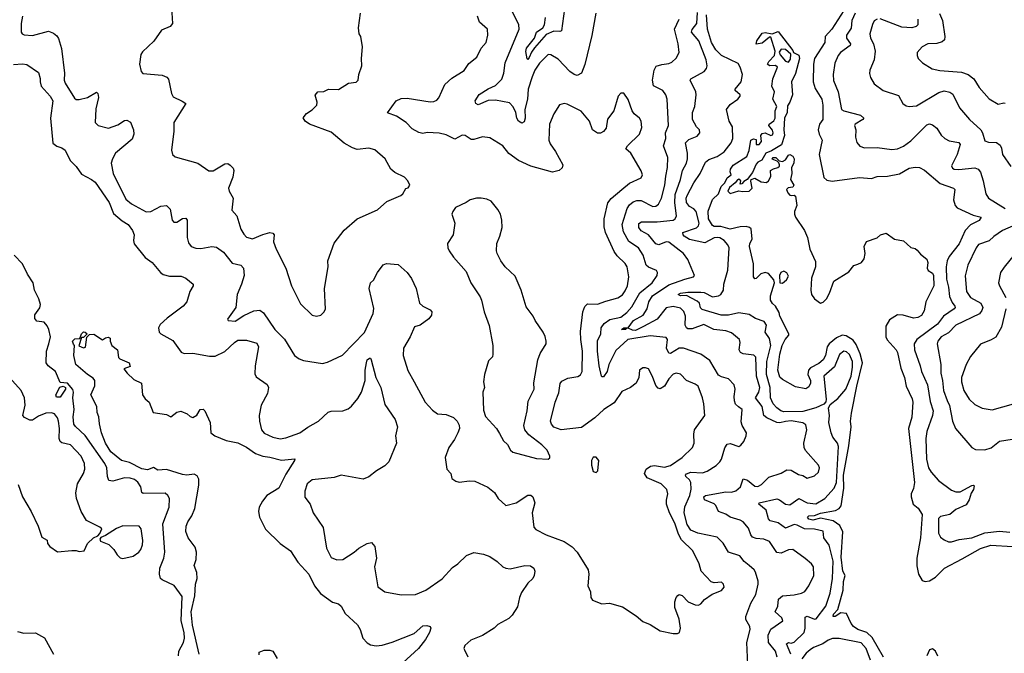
# Model space of a CAD drawing. Extents: x 2086813 to 2278017, y 548126 to 753336.
# Tile 244 of 256: x 2160326 to 2167088, y 661051 to 665401. Entities that reach past the tile are written whole.
import ezdxf

# ---------------------------------------------------------------- set-up
doc = ezdxf.new("R2010")
doc.units = 0

msp = doc.modelspace()

# ---------------------------------------------------------------- linework, layer by layer
at = {"layer": '0CON10XD'}
for points in [[(2161368.8, 665485), (2161376.2, 665375), (2161358.8, 665355), (2161300.2, 665329.8), (2161246.8, 665253.2), (2161169.7, 665180.3), (2161157.7, 665162.3), (2161149.2, 665095), (2161160.8, 665045), (2161172.6, 665032.6), (2161305, 665020.8), (2161337.3, 665007.3), (2161347.7, 664992.3), (2161368.1, 664895), (2161380.5, 664870.5), (2161442.7, 664842.7), (2161466.2, 664825), (2161385.8, 664694.2), (2161385.8, 664635), (2161370, 664505), (2161376, 664475), (2161395, 664459.2), (2161550, 664415), (2161625, 664362.5), (2161655.4, 664364.6), (2161735, 664411.2), (2161755, 664413.3), (2161771.7, 664401.7), (2161792, 664382), (2161798, 664365), (2161789.8, 664320.2), (2161760.4, 664245), (2161764.2, 664224.2), (2161791.8, 664175), (2161782.9, 664092.9), (2161818.6, 664055), (2161845, 663963.8), (2161865, 663928), (2161885, 663908), (2161925, 663897.8), (2161995, 663926), (2162045, 663939.6), (2162064.5, 663934.5), (2162074.2, 663925), (2162070, 663875), (2162086.9, 663825), (2162154.2, 663695), (2162192.9, 663575), (2162255, 663450), (2162335, 663373.8), (2162365, 663366.7)], [(2164068, 665475), (2164048.1, 665325), (2164035, 665319.1), (2163995, 665321.3), (2163941.7, 665298.3), (2163861.8, 665208.2), (2163840.9, 665179.1), (2163825, 665140.5), (2163815, 665128.8), (2163811.4, 665131.4), (2163802.8, 665182.8), (2163805.8, 665205), (2163861.8, 665275), (2163875.2, 665314.8), (2163920, 665345), (2163931.2, 665365), (2163938.2, 665415)], [(2160345, 665425.7), (2160335.4, 665375), (2160335.8, 665315), (2160343.2, 665303.2), (2160357.6, 665297.6), (2160415, 665291.5), (2160525, 665321.9), (2160558.3, 665308.3), (2160580.7, 665290.7), (2160592.7, 665272.7), (2160613.9, 665203.9), (2160633.8, 665035), (2160632.7, 664985), (2160639.2, 664965), (2160702.8, 664862.8), (2160715, 664852.5), (2160735, 664852.2), (2160792, 664868), (2160855, 664903.3), (2160864, 664894), (2160866.5, 664866.5), (2160849.4, 664789.4), (2160844, 664695), (2160865.5, 664675.5), (2160935.6, 664655.6), (2161000.3, 664679.7), (2161045, 664708), (2161061.7, 664711.7), (2161087.3, 664697.3), (2161108, 664645), (2161110.8, 664615), (2161099.1, 664580.9), (2160985, 664485.7), (2160963.3, 664445), (2160955.6, 664415), (2160968.9, 664345), (2161055, 664168.6), (2161095, 664136.7), (2161195, 664081.9), (2161226.7, 664085), (2161295, 664121.1), (2161335, 664124.4), (2161360.2, 664100.2), (2161374.4, 664024.4), (2161385, 664010), (2161405, 664011.2), (2161445, 664036), (2161468.3, 664038.3), (2161476, 664025), (2161476, 663906), (2161485, 663870), (2161505, 663843.3), (2161535, 663832), (2161569.5, 663830.5), (2161645, 663844.3), (2161678.9, 663838.9), (2161725, 663805.6), (2161785, 663729.4), (2161845.6, 663715.6), (2161862.9, 663695), (2161866.9, 663645), (2161850, 663585), (2161819.1, 663515), (2161810, 663425), (2161754, 663345), (2161757.5, 663335), (2161805, 663331.9), (2161865, 663370), (2161935, 663402.2), (2161975, 663407.5), (2161999.8, 663389.8), (2162078.2, 663275), (2162145, 663208.6), (2162214.4, 663095), (2162245, 663073.1), (2162275, 663060.6), (2162405, 663041.1), (2162439.4, 663050.6), (2162542.7, 663097.3), (2162695.2, 663254.7), (2162752.7, 663385), (2162757.6, 663417.6), (2162726.2, 663555), (2162736.4, 663593.6), (2162756.1, 663613.9), (2162782.5, 663665), (2162821.7, 663718.3), (2162845, 663727.5), (2162925, 663720), (2162986.6, 663666.6), (2163016, 663625), (2163050, 663555), (2163071.2, 663455), (2163095, 663435.5), (2163145, 663410), (2163157.5, 663395), (2163155, 663372.5), (2163135, 663346.7), (2163077.1, 663302.9), (2163037, 663293), (2163008.1, 663225), (2162961.8, 663145), (2162958.9, 663095), (2162992.9, 662992.9), (2163035.4, 662915.4), (2163110.6, 662775), (2163160.2, 662720.2), (2163195.5, 662695.5), (2163255, 662690), (2163305, 662670), (2163330, 662645), (2163345, 662617.5), (2163346, 662595), (2163335.8, 662565), (2163311.7, 662518.3), (2163272.7, 662465), (2163247.1, 662395), (2163258.8, 662315), (2163286.7, 662285), (2163295, 662252.5), (2163322.3, 662232.3), (2163345, 662226.2), (2163415, 662236.2), (2163452.7, 662232.7), (2163541.3, 662191.3), (2163586, 662155), (2163611.4, 662115), (2163665, 662066), (2163735, 662084.4), (2163815, 662136), (2163836.9, 662136.9), (2163849.2, 662125), (2163862.9, 662085), (2163845.6, 662015), (2163857, 661917), (2163870.3, 661900.3), (2163941.2, 661865), (2164065, 661820), (2164121.3, 661781.3), (2164155.5, 661745.5), (2164229.2, 661625), (2164235.8, 661595), (2164228.8, 661515), (2164246.7, 661473.3), (2164247.5, 661435), (2164260, 661415), (2164325, 661391.2), (2164375.9, 661395.9), (2164465, 661370), (2164558.8, 661308.8), (2164605, 661270), (2164655, 661250), (2164725, 661206.2), (2164815, 661186.7), (2164843, 661187), (2164856.7, 661195), (2164863.8, 661225), (2164854.2, 661285), (2164826.4, 661366.4), (2164826.2, 661405), (2164833.8, 661435), (2164845, 661448.8), (2164855, 661454), (2164875, 661448.6), (2164918, 661405), (2164965, 661383.3), (2164987.9, 661382.1), (2165005, 661392), (2165029.7, 661420.3), (2165082.7, 661457.3), (2165145, 661483.3), (2165163.3, 661505), (2165158.8, 661525), (2165145, 661538.8), (2165095, 661536), (2165075, 661541.2), (2165006.9, 661615), (2164992.9, 661665), (2164950, 661755), (2164871.2, 661831.2), (2164849.6, 661869.6), (2164825, 661944.3), (2164789.1, 662015), (2164767.9, 662075), (2164767.7, 662102.3), (2164778.1, 662145), (2164771.4, 662175), (2164732.5, 662215), (2164634.4, 662255), (2164616.7, 662285), (2164628.6, 662315), (2164658.8, 662335), (2164685, 662340), (2164755, 662330), (2164795, 662340.3), (2164875, 662394.4), (2164945.6, 662465), (2164958.9, 662495), (2164955.6, 662555), (2164961.4, 662585), (2165031.1, 662685), (2165023.8, 662763.8), (2165016.5, 662805), (2164985.5, 662885), (2164965, 662900), (2164905, 662924.4), (2164865, 662967.8), (2164835, 662974.4), (2164815, 662966.5), (2164785, 662935.5), (2164753.7, 662886.3), (2164725, 662867.8), (2164712, 662872), (2164695, 662890), (2164672.3, 662952.3), (2164645, 663003.8), (2164625, 663012), (2164605, 663010), (2164583.8, 662995), (2164578.6, 662945), (2164560.8, 662905), (2164520, 662875), (2164461.9, 662848.1), (2164409.7, 662770.3), (2164338.9, 662725), (2164275, 662667.5), (2164185, 662602.5), (2164045, 662584.4), (2163995, 662604.4), (2163977.8, 662625), (2163971.9, 662645), (2164002.5, 662775), (2164029.1, 662839.1), (2164037.1, 662902.9), (2164049.8, 662920.2), (2164090.4, 662939.6), (2164158.6, 662951.4), (2164176.5, 662963.5), (2164189.1, 662985), (2164191.8, 663125), (2164179.3, 663205), (2164178.6, 663261.4), (2164192.9, 663395), (2164207.2, 663432.8), (2164225, 663450), (2164295, 663447.1), (2164350.7, 663469.3), (2164435, 663490.8), (2164465, 663511.4), (2164485, 663538.6), (2164500.8, 663575), (2164510, 663635), (2164498.9, 663705), (2164485, 663727.5), (2164430.2, 663780.2), (2164409.1, 663809.1), (2164350, 663940), (2164339.7, 663979.7), (2164340.6, 664035), (2164366.4, 664143.6), (2164387.3, 664172.7), (2164461.1, 664235), (2164515, 664278.8), (2164594, 664315), (2164604.3, 664335), (2164595, 664363.8), (2164523.9, 664483.9), (2164488, 664515), (2164499.4, 664535), (2164583.1, 664615), (2164599.5, 664660.5), (2164594, 664705), (2164583.8, 664725), (2164545.8, 664755.8), (2164532, 664775), (2164503.9, 664853.9), (2164475, 664896.7), (2164455, 664896.7), (2164436.7, 664875), (2164407.1, 664775), (2164362.7, 664717.3), (2164353.6, 664656.4), (2164335, 664632.5), (2164315, 664622.5), (2164295, 664622.5), (2164260, 664645), (2164238.8, 664705), (2164183.2, 664773.2), (2164085, 664822), (2164065, 664826.2), (2164034.2, 664815.8), (2163994, 664755), (2163965.8, 664685), (2163960, 664575), (2163969.5, 664549.5), (2164006.6, 664496.6), (2164056.7, 664405), (2164051.2, 664385), (2164032, 664365), (2163984.4, 664354.4), (2163836.7, 664395), (2163752.5, 664435), (2163685, 664481.9), (2163644.2, 664535), (2163555, 664590.8), (2163505, 664597.5), (2163445, 664577.5), (2163427.5, 664577.5), (2163386.1, 664606.1), (2163365, 664609.1), (2163315, 664582), (2163255, 664610.5), (2163207, 664623), (2163125, 664627.1), (2163095, 664620), (2163066.6, 664626.6), (2163021.7, 664651.7), (2162980.6, 664695), (2162915, 664738.5), (2162851.9, 664761.9), (2162912.2, 664845), (2162945, 664860.9), (2162987.7, 664862.3), (2163145, 664836.8), (2163170.8, 664839.2), (2163191.2, 664848.8), (2163205.4, 664865), (2163245, 664955.7), (2163295, 664998.8), (2163378.7, 665051.3), (2163410.3, 665099.7), (2163465, 665143.8), (2163496, 665205), (2163530, 665245), (2163540.5, 665295), (2163538.6, 665335), (2163483.8, 665385), (2163471.4, 665425)], [(2162365, 663366.7), (2162395, 663373.3), (2162416.1, 663393.9), (2162426.1, 663413.9), (2162420, 663555), (2162445.6, 663705), (2162442.9, 663745), (2162485, 663868), (2162554.7, 663955.3), (2162645, 664034), (2162784, 664095), (2162847.9, 664152.1), (2162943.3, 664195), (2162956.7, 664205), (2162977, 664243), (2162995, 664247.5), (2163005.9, 664264.1), (2162992, 664295), (2162969.1, 664319.1), (2162902.7, 664352.7), (2162876, 664375), (2162837.1, 664445), (2162765, 664507.5), (2162725, 664518.5), (2162645, 664509.4), (2162611.1, 664521.1), (2162553.5, 664553.5), (2162465, 664629.2), (2162317.5, 664685), (2162287.5, 664705), (2162273, 664727), (2162295, 664757.5), (2162335, 664783.3), (2162366.2, 664815), (2162370, 664835), (2162356.4, 664883.6), (2162373.9, 664906.1), (2162415, 664908.8), (2162446.1, 664923.9), (2162515, 664922.9), (2162584.4, 664965.6), (2162637, 664973), (2162651.2, 664985), (2162656.2, 665025), (2162677.1, 665085), (2162674.2, 665135), (2162680.8, 665215), (2162668, 665285), (2162658, 665305), (2162654, 665345), (2162666.7, 665445)], [(2164282.5, 665445), (2164255, 665292.5), (2164207, 665093), (2164185, 665034.3), (2164155, 665017.5), (2164135, 665024), (2164105, 665045.8), (2164025, 665130), (2163975, 665160.6), (2163955, 665161.9), (2163895, 665102.9), (2163863.8, 665055), (2163845, 665008.1), (2163817.9, 664925), (2163813.9, 664856.1), (2163796, 664785), (2163797.7, 664725), (2163790.9, 664699.1), (2163775, 664691.1), (2163752.5, 664705), (2163741.5, 664725), (2163733.8, 664765), (2163715, 664802.5), (2163689.6, 664829.6), (2163595, 664848), (2163543.6, 664846.3), (2163475, 664816.9), (2163458.9, 664825), (2163454.6, 664844.6), (2163482, 664888), (2163543.2, 664926.8), (2163595, 664948.8), (2163636.4, 664993.6), (2163650.4, 665035), (2163660.4, 665105), (2163755.4, 665335), (2163753.1, 665365), (2163705.4, 665465)], [(2165529.1, 661025), (2165516.2, 661065), (2165468, 661125), (2165465.8, 661175), (2165485, 661216.2), (2165568, 661275), (2165561.2, 661295), (2165513.3, 661335), (2165532.7, 661375), (2165536.8, 661423.2), (2165565, 661446), (2165645, 661452.5), (2165695.9, 661464.1), (2165717.1, 661475), (2165745, 661513.8), (2165778.9, 661585), (2165776.9, 661645), (2165764.5, 661664.5), (2165721.3, 661701.3), (2165635, 661764.2), (2165605, 661761.5), (2165555, 661738.2), (2165525, 661743.8), (2165475, 661819.4), (2165436.7, 661835), (2165385, 661840.3), (2165359.2, 661849.2), (2165346.2, 661865), (2165330.9, 661910.9), (2165295, 661953.6), (2165275, 661966), (2165205.4, 661985.4), (2165175, 662005.6), (2165126, 662025), (2165107.5, 662065), (2165095, 662077.9), (2165030, 662105), (2165025.6, 662124.4), (2165036.2, 662135), (2165175, 662160.9), (2165215, 662158.2), (2165244.3, 662165.7), (2165276.9, 662193.1), (2165295, 662249.2), (2165325, 662239.2), (2165375, 662198.2), (2165395, 662196.4), (2165419.5, 662210.5), (2165470.6, 662259.4), (2165555, 662288), (2165595, 662312), (2165625, 662309.2), (2165675, 662279.2), (2165705, 662272.5), (2165735, 662254.3), (2165785, 662268.9), (2165812.9, 662295), (2165818.2, 662325), (2165812.4, 662342.4), (2165723.6, 662443.6), (2165714.2, 662465), (2165711.9, 662495), (2165732.2, 662585), (2165725, 662620), (2165704.6, 662634.6), (2165625, 662647.4), (2165586.2, 662643.8), (2165545.6, 662634.4), (2165525, 662636.5), (2165457.2, 662667.2), (2165436.8, 662685), (2165426.1, 662745), (2165379.3, 662805), (2165402.3, 662845), (2165410, 662875), (2165386.8, 662955), (2165381.5, 663085), (2165368, 663098), (2165295, 663108.2), (2165276.7, 663116.7), (2165267.3, 663135), (2165274.4, 663185), (2165269.4, 663205), (2165215, 663252.2), (2165175, 663266.2), (2165093.4, 663273.4), (2165025, 663309.6), (2164945, 663278.6), (2164915, 663279.6), (2164905, 663285.6), (2164896.7, 663305), (2164898.9, 663365), (2164888.1, 663398.1), (2164865, 663420.5), (2164815, 663432), (2164765, 663423.1), (2164705.2, 663345), (2164611.2, 663295), (2164555, 663268.4), (2164535, 663269.3), (2164505, 663284.2), (2164495, 663283.8), (2164486.2, 663275), (2164458.8, 663275), (2164475, 663285.8), (2164505, 663285.6), (2164540.5, 663335), (2164607.6, 663372.4), (2164634.7, 663415), (2164646.5, 663465), (2164671, 663505), (2164785, 663581.3), (2164895, 663620.9), (2164953.3, 663635), (2164960, 663645), (2164915.6, 663755), (2164885.6, 663795), (2164785, 663873.8), (2164765, 663875.4), (2164715, 663854.5), (2164695, 663861.5), (2164644.6, 663925), (2164595, 663952.3), (2164578.8, 663975), (2164578.2, 664001.8), (2164596.2, 664013.8), (2164705, 664014.1), (2164812.9, 664025), (2164827.9, 664035), (2164836.9, 664055), (2164824.8, 664144.8), (2164828.2, 664201.8), (2164865.2, 664305), (2164878.6, 664365), (2164905.3, 664415), (2164913, 664447), (2164913.4, 664485), (2164898.8, 664555), (2164920.9, 664579.1), (2164978.9, 664601.1), (2164997.1, 664625), (2164994, 664645), (2164974.3, 664665), (2164945.6, 664715), (2164945.7, 664765), (2164962.2, 664805), (2164972.5, 664885), (2164968.9, 664905), (2164930, 664985), (2164935, 664995.5), (2165025.8, 665045), (2165041.9, 665065), (2165048.1, 665085), (2165039.6, 665125), (2164989.7, 665255), (2164940, 665315), (2164945.2, 665334.8), (2164977.2, 665375), (2164981.3, 665451.3)], [(2165621.4, 661045), (2165592.6, 661117.4), (2165605, 661124.6), (2165625, 661121.9), (2165645, 661127.3), (2165712.6, 661195), (2165721, 661225), (2165720.2, 661299.8), (2165735, 661305.5), (2165785, 661285.5), (2165795, 661288.9), (2165863.3, 661375), (2165892, 661465), (2165908.1, 661565), (2165911.8, 661685), (2165885, 661793.1), (2165848.5, 661845), (2165845, 661889.2), (2165785, 661904.3), (2165714.8, 661904.8), (2165665, 661931.4), (2165644.7, 661934.7), (2165585, 661909.7), (2165535, 661947), (2165480.7, 661960.7), (2165468.8, 661975), (2165451.9, 662035), (2165403.1, 662075), (2165404.2, 662085), (2165525, 662110.9), (2165544.5, 662104.5), (2165585, 662076.2), (2165615, 662071.3), (2165676.2, 662113.8), (2165735, 662084.5), (2165793, 662077), (2165855, 662113.8), (2165920.7, 662185), (2165935.5, 662225), (2165950, 662470), (2165941.8, 662495), (2165911.1, 662535), (2165897.9, 662565), (2165883.9, 662635), (2165887.7, 662685), (2165880, 662735), (2165891.7, 662758.3), (2165945, 662800.5), (2166000.8, 662865), (2166035.8, 662955), (2166046.3, 663015), (2166046.1, 663055), (2166025, 663101.8), (2166005, 663120.9), (2165985, 663125.5), (2165956.7, 663103.3), (2165921.1, 663018.9), (2165848.6, 662955), (2165863.8, 662796.2), (2165862.1, 662777.9), (2165849.3, 662760.7), (2165793.5, 662736.5), (2165705, 662710.9), (2165575, 662709.4), (2165554.4, 662715), (2165525, 662735.5), (2165500, 662765), (2165482.8, 662805), (2165480.3, 662875), (2165454.3, 662965), (2165456.4, 663055), (2165484.2, 663165), (2165475, 663212.5), (2165445.4, 663255), (2165455.8, 663304.2), (2165440, 663330), (2165378.7, 663348.7), (2165335, 663376.4), (2165265, 663387.7), (2165195, 663373.3), (2165142.9, 663372.9), (2165012.7, 663412.7), (2165002.2, 663422.2), (2164994.2, 663455), (2164979.7, 663469.7), (2164905, 663508.5), (2164865, 663504.3), (2164848.1, 663515), (2164865, 663523.5), (2164915, 663531.6), (2165005, 663531), (2165027.7, 663527.7), (2165085, 663499.4), (2165124.6, 663505.4), (2165140.8, 663515), (2165160, 663545), (2165162.2, 663585), (2165189.2, 663680.8), (2165197.5, 663835), (2165189.1, 663855), (2165163.8, 663885), (2165135, 663902.8), (2165115, 663906.5), (2165095, 663902.6), (2165030.6, 663869.4), (2164925, 663891.2), (2164890.5, 663915), (2164882.1, 663925), (2164880.6, 663939.4), (2164975, 663972.4), (2164987.5, 663985), (2164991.8, 664005), (2164972.3, 664085), (2164955, 664102.9), (2164925, 664119.1), (2164905.4, 664145), (2164904, 664175), (2164910.4, 664195), (2164955, 664281.1), (2164999.6, 664345), (2165036.9, 664423.1), (2165058.9, 664441.1), (2165115, 664462.7), (2165165, 664494.5), (2165211.5, 664555), (2165224.6, 664585), (2165221.6, 664665), (2165198.9, 664705), (2165181.2, 664785), (2165205, 664817.8), (2165257.5, 664855), (2165274.2, 664875), (2165274, 664885), (2165239.2, 664915), (2165240, 664925), (2165280.4, 664975), (2165290.3, 665025), (2165275, 665074.2), (2165259.4, 665099.4), (2165146.4, 665156.4), (2165106.1, 665195), (2165077, 665245), (2165049.2, 665335), (2165043.9, 665435)], [(2165985, 665464.4), (2165903.3, 665335), (2165858.5, 665285), (2165854.5, 665245), (2165785.3, 665135), (2165776.6, 665095), (2165775.9, 664975), (2165788.3, 664928.3), (2165835, 664855.8), (2165842.8, 664815), (2165841.9, 664715), (2165819.6, 664685), (2165810.4, 664645), (2165817.3, 664615), (2165836.5, 664575), (2165816.7, 664475), (2165848.1, 664318.1), (2165869.3, 664299.3), (2165905, 664292.9), (2166092.8, 664317.2), (2166175, 664310), (2166215, 664324.5), (2166285, 664326.4), (2166368.2, 664341.8), (2166435, 664382.1), (2166475, 664389.5), (2166505, 664385.8), (2166538.8, 664368.8), (2166646.8, 664276.8), (2166740, 664245), (2166747.5, 664235), (2166738.5, 664165), (2166750.5, 664125), (2166765, 664108.9), (2166875, 664059.7), (2166928.8, 664045), (2166915, 664022.1), (2166855, 663992.3), (2166819.6, 663955), (2166776.9, 663863.1), (2166710, 663775), (2166694.8, 663745), (2166688.3, 663705), (2166691, 663619), (2166704.3, 663565), (2166711.1, 663501.1), (2166730.5, 663460.5), (2166747.5, 663435), (2166750.5, 663425), (2166744.4, 663415), (2166670, 663365), (2166629.5, 663310.5), (2166486.5, 663205), (2166468.5, 663175), (2166472, 663135), (2166510.9, 663025), (2166518.4, 662985), (2166560.9, 662895), (2166579.3, 662779.3), (2166598.8, 662715), (2166594.5, 662684.5), (2166555.4, 662575), (2166550, 662525), (2166553.1, 662385), (2166567.8, 662325), (2166585, 662294.2), (2166635, 662237.1), (2166725, 662170.6), (2166755, 662158.9), (2166785, 662158.9), (2166865, 662203.8), (2166875.8, 662205.8), (2166880, 662200), (2166876.1, 662176.1), (2166859.4, 662150.6), (2166846.2, 662105), (2166825, 662071.2), (2166755, 662038.2), (2166715, 662004), (2166649.5, 661990.5), (2166635, 661976.2), (2166637.1, 661875), (2166649.7, 661849.7), (2166675, 661829.2), (2166705, 661816.9), (2166725, 661816.9), (2166777, 661833), (2166865, 661844.1), (2166955, 661879.5), (2167055, 661888.9), (2167125, 661884.1)], [(2166062.7, 665445), (2166041.6, 665395), (2166036.8, 665343.2), (2166003.8, 665295), (2166005.3, 665275.3), (2166031.5, 665235), (2166030.6, 665225), (2165963.8, 665176.2), (2165946.4, 665155), (2165925, 665103.3), (2165913.8, 665025), (2165915.6, 664984.4), (2165946.5, 664906.5), (2165970.5, 664785), (2165985.8, 664775), (2166100.8, 664745), (2166122.5, 664725), (2166115.8, 664715), (2166064.2, 664685), (2166059.2, 664675), (2166068, 664645), (2166066, 664595), (2166075, 664557.5), (2166095, 664533.8), (2166128.3, 664521.7), (2166215, 664522.9), (2166315, 664509.1), (2166355, 664514.6), (2166395, 664532.9), (2166445, 664570.5), (2166555, 664678.9), (2166575, 664686.5), (2166595, 664679.5), (2166625, 664655.6), (2166655, 664608.1), (2166678.6, 664585), (2166709.8, 664569.8), (2166775, 664557.3), (2166784.4, 664545), (2166763.3, 664475), (2166725, 664397.5), (2166731.3, 664381.3), (2166744.5, 664374.5), (2166775, 664373.3), (2166885, 664384.8), (2166908.5, 664375), (2166923.9, 664355), (2166943.1, 664295), (2166960, 664205), (2166979.5, 664175), (2167095, 664104.5)], [(2166643.9, 665443.9), (2166664.6, 665395), (2166680.2, 665285), (2166676.9, 665263.1), (2166661.4, 665248.6), (2166625, 665238.1), (2166563.3, 665235), (2166524, 665215), (2166490, 665175), (2166489.2, 665155), (2166497.1, 665135), (2166525.8, 665105), (2166593.3, 665063.3), (2166645, 665051.5), (2166795, 665041.2), (2166840, 665025), (2166878.1, 664995), (2166914.6, 664934.6), (2166985, 664858.6), (2167045, 664821.4), (2167085, 664830.8), (2167095, 664828)], [(2164763.6, 664326.3), (2164775.4, 664385.4), (2164777.1, 664455), (2164747.5, 664535), (2164763.1, 664585), (2164762.1, 664625), (2164781.3, 664675), (2164771.8, 664855), (2164764.5, 664885), (2164744, 664914), (2164677.9, 664947.9), (2164671.6, 664985), (2164684.6, 665055), (2164698, 665082), (2164735, 665094.6), (2164785, 665099.5), (2164805, 665108.9), (2164833.8, 665136.2), (2164854.5, 665175), (2164849.1, 665235), (2164823.1, 665336.9), (2164854.3, 665405)], [(2166214.6, 665405.4), (2166195, 665394), (2166181.7, 665368.3), (2166164.5, 665305), (2166168.9, 665275), (2166188.9, 665235), (2166200.9, 665185), (2166193.3, 665125), (2166164.4, 665055), (2166162.1, 665032.1), (2166169.2, 665005), (2166195, 664961.2), (2166255, 664915.8), (2166361.3, 664881.3), (2166391.2, 664825), (2166415, 664810.8), (2166435, 664805.7), (2166485, 664809.4), (2166637.9, 664902.1), (2166675, 664911.8), (2166715, 664902.9), (2166735, 664890.6), (2166779.6, 664795), (2166850, 664715), (2166925.9, 664645.9), (2166938.9, 664625), (2166955, 664570), (2166980.2, 664560.2), (2167035, 664557.1), (2167059.3, 664539.3), (2167069.1, 664519.1), (2167075.8, 664475), (2167133.8, 664393.8)], [(2166493.5, 665405), (2166493.3, 665366.7), (2166482.5, 665355), (2166453.8, 665346.2), (2166385, 665349.8), (2166235, 665406.2)], [(2166257.6, 661025), (2166180.2, 661160.2), (2166145, 661195.3), (2166082, 661215), (2166052.9, 661235), (2166037.1, 661255), (2166003.6, 661323.6), (2165965, 661330), (2165926.7, 661303.3), (2165913.2, 661303.2), (2165915, 661320.8), (2165945, 661351.2), (2165981.7, 661485), (2165982.6, 661545), (2165994, 661585), (2165980, 661615), (2165968.4, 661711.6), (2165978.9, 661885), (2165959.2, 661929.2), (2165911.8, 661961.8), (2165825, 661980), (2165772.5, 661965), (2165745, 661972.7), (2165735.7, 661985), (2165745, 661994.3), (2165785, 661997.4), (2165825, 662012.6), (2165927.6, 662032.4), (2165953.5, 662046.5), (2165967.1, 662062.9), (2165986.9, 662185), (2165984.4, 662275), (2166020.6, 662475), (2166035.7, 662605.7), (2166031.3, 662645), (2166039.2, 662700.8), (2166074.4, 662885), (2166113.1, 663045), (2166098.2, 663108.2), (2166071.4, 663171.4), (2166050.3, 663200.3), (2166001, 663231), (2165975, 663236.4), (2165935, 663217.7), (2165885.8, 663175), (2165870.9, 663155), (2165860.9, 663095), (2165845, 663066.2), (2165815, 663040.3), (2165757.8, 663012.2), (2165743.1, 662995), (2165738.9, 662965), (2165756.4, 662925), (2165756.9, 662905), (2165745, 662880), (2165725, 662866.7), (2165655, 662881.4), (2165565, 662930.8), (2165547.6, 662947.6), (2165533.8, 662996.2), (2165547.1, 663105), (2165563.3, 663165), (2165582.9, 663205), (2165608, 663235), (2165608.8, 663245), (2165547.1, 663365), (2165541.9, 663391.9), (2165516.7, 663435), (2165495, 663453.8), (2165482.7, 663475), (2165481.5, 663505), (2165508.8, 663595), (2165505.8, 663615), (2165467.8, 663657.8), (2165446.2, 663666.2), (2165415, 663657.5), (2165385, 663624.2), (2165375, 663621.2), (2165365.8, 663635.8), (2165365.4, 663725), (2165337.4, 663845), (2165340.4, 663865), (2165356.7, 663895), (2165348.6, 663965), (2165338, 663975), (2165315, 663982.3), (2165275, 663980), (2165205, 663964), (2165142, 663982), (2165095, 663982), (2165085, 663988.9), (2165057, 664035), (2165053.2, 664086.8), (2165083.7, 664166.3), (2165124.6, 664205), (2165143.4, 664255), (2165168.2, 664281.8), (2165185.4, 664314.6), (2165212.5, 664335), (2165205.5, 664355.5), (2165207.2, 664375), (2165225, 664401.5), (2165319.2, 664460.8), (2165336.4, 664503.6), (2165347.5, 664575), (2165365, 664583.3), (2165385, 664577.5), (2165383.3, 664543.3), (2165405, 664544), (2165421.2, 664565), (2165416, 664605), (2165425, 664620), (2165445, 664624), (2165485, 664606), (2165495, 664610), (2165500.8, 664625), (2165495, 664643.3), (2165470, 664675), (2165474.2, 664685), (2165505, 664707.1), (2165514.4, 664725), (2165514.4, 664775), (2165526.4, 664805), (2165497.5, 664855), (2165508.9, 664905), (2165492.1, 664945), (2165499.5, 664995), (2165531.4, 665075), (2165516.8, 665086.8), (2165475, 665084.3), (2165461.2, 665095), (2165471.2, 665115), (2165509.2, 665155), (2165514.2, 665185), (2165485, 665280), (2165475, 665280), (2165425, 665240), (2165383, 665233), (2165387.5, 665255), (2165425, 665308), (2165445, 665313.8), (2165493, 665303), (2165535, 665320), (2165635, 665190), (2165640, 665175), (2165677.7, 665157.7), (2165681.4, 665135), (2165655, 665031.2), (2165626.7, 664975), (2165632.5, 664885), (2165615.5, 664834.5), (2165600, 664810), (2165597.5, 664765), (2165578.4, 664725), (2165573.5, 664645), (2165578.9, 664605), (2165558.9, 664541.1), (2165489.6, 664500.4), (2165450, 664485), (2165422.3, 664437.7), (2165395, 664422.2), (2165385, 664409.4), (2165358.1, 664351.9), (2165322.5, 664305), (2165298.8, 664291.2), (2165285, 664273.3), (2165275, 664272.5), (2165277.5, 664295), (2165265, 664306), (2165255, 664301.2), (2165239.3, 664280.7), (2165200.4, 664249.6), (2165189.1, 664225), (2165205, 664207.1), (2165265, 664226.7), (2165290.8, 664220.8), (2165335, 664224.3), (2165355.7, 664245), (2165346.7, 664293.3), (2165350, 664305), (2165375, 664313.8), (2165418.5, 664288.5), (2165455.9, 664284.1), (2165469.1, 664295), (2165485.5, 664325), (2165483.4, 664366.6), (2165502.1, 664377.9), (2165533.3, 664386.7), (2165543.8, 664395), (2165544, 664405), (2165539.5, 664419.5), (2165528.8, 664428.8), (2165493.6, 664443.6), (2165500, 664455), (2165520, 664455), (2165543, 664433), (2165565, 664428), (2165585, 664439.2), (2165605, 664471.2), (2165615, 664476), (2165635, 664464), (2165644.3, 664445), (2165642, 664418), (2165626.7, 664385), (2165630, 664345), (2165620, 664305), (2165642.5, 664265), (2165635, 664252.5), (2165603, 664247), (2165592.5, 664235), (2165601.7, 664211.7), (2165615, 664197.5), (2165625, 664193.3), (2165645, 664197.5), (2165655, 664190), (2165662.5, 664125), (2165646.7, 664085), (2165646.7, 664065), (2165653.3, 664045), (2165716.7, 663955), (2165736.2, 663905), (2165751.9, 663825), (2165791.5, 663741.5), (2165791.6, 663705), (2165765, 663626.7), (2165759.1, 663545), (2165764.5, 663514.5), (2165783.9, 663483.9), (2165825, 663454.4), (2165845, 663462.5), (2165865.8, 663485), (2165887, 663523), (2165917.5, 663605), (2166020.5, 663669.5), (2166055, 663713.3), (2166082.5, 663722.5), (2166107.5, 663735), (2166125, 663760), (2166133.3, 663795), (2166126.7, 663845), (2166140.7, 663879.3), (2166215, 663903.3), (2166237.5, 663925), (2166276.1, 663936.1), (2166335, 663893.3), (2166395, 663882.5), (2166445, 663837.5), (2166475, 663830), (2166489.5, 663819.5), (2166512.3, 663792.3), (2166556.1, 663756.1), (2166563.8, 663735), (2166557.5, 663695), (2166565, 663680), (2166595, 663660), (2166602.5, 663645), (2166605, 663573.3), (2166550, 663465), (2166538.3, 663401.7), (2166518.7, 663371.3), (2166494.4, 663355.6), (2166465, 663351.1), (2166392.8, 663372.8), (2166355, 663375.5), (2166299.8, 663340.2), (2166273.3, 663296.7), (2166274.4, 663224.4), (2166283.8, 663203.8), (2166345, 663135.7), (2166355, 663116.2), (2166378.3, 663008.3), (2166402.9, 662945), (2166414.4, 662884.4)], [(2165605, 665110), (2165620.5, 665129.5), (2165622.5, 665165), (2165585, 665196.7), (2165555, 665198), (2165542.7, 665177.3), (2165548.7, 665158.7), (2165585, 665116.2), (2165605, 665110)], [(2160285, 665094.2), (2160345, 665098), (2160375, 665093.8), (2160455, 665037.5), (2160468.1, 664998.1), (2160468.1, 664975), (2160473.8, 664943.8), (2160535, 664877.1), (2160553.2, 664843.2), (2160539.1, 664725), (2160554.2, 664554.2), (2160581.7, 664531.7), (2160615, 664520.8), (2160638, 664505), (2160673.8, 664435), (2160713.4, 664393.4), (2160750, 664340), (2160819.2, 664305), (2160844.3, 664285), (2160941.8, 664145), (2160970.2, 664070.2), (2161030.4, 664020.4), (2161072, 663995), (2161102, 663955), (2161111.4, 663925), (2161107.1, 663885), (2161113.1, 663863.1), (2161188.3, 663768.3), (2161235, 663733.3), (2161292.5, 663665), (2161311.9, 663651.9), (2161355, 663640.8), (2161435, 663640.4), (2161466.3, 663626.3), (2161516.7, 663585), (2161516.7, 663575), (2161494.2, 663535.8), (2161473.8, 663465), (2161448.8, 663435), (2161338.7, 663351.3), (2161291.9, 663308.1), (2161280, 663285), (2161285, 663256.2), (2161295, 663244), (2161378.3, 663198.3), (2161435, 663118.8), (2161455, 663110), (2161515, 663112), (2161630.9, 663090.9), (2161669.4, 663090.6), (2161735, 663122.9), (2161800.5, 663185), (2161825, 663200), (2161885, 663200.5), (2161955, 663181.4), (2161966.2, 663155), (2161943.6, 663025), (2161940.9, 662970.9), (2161950.3, 662950.3), (2162025, 662896.2), (2162034, 662875), (2162027.5, 662835), (2161985.6, 662754.4), (2161970.6, 662685), (2161972.2, 662645), (2161987.8, 662585), (2162005, 662563.5), (2162065, 662535.4), (2162115, 662524.7), (2162155, 662531.1), (2162250, 662565), (2162305.4, 662604.6), (2162378.6, 662645), (2162445, 662706.9), (2162465, 662713.1), (2162545, 662715.6), (2162581.5, 662728.5), (2162605, 662747.8), (2162648.4, 662801.6), (2162674.5, 662845), (2162700, 662925), (2162698.8, 662995), (2162708.1, 663045), (2162713.5, 663065), (2162727.7, 663077.7), (2162735, 663076.7), (2162740.8, 663065), (2162771.5, 662945), (2162807, 662877), (2162835, 662760), (2162905, 662656.7), (2162920, 662605), (2162908, 662545), (2162914.2, 662495), (2162861.2, 662365), (2162835, 662339.2), (2162776.4, 662303.6), (2162725, 662262.5), (2162685, 662246.2), (2162535, 662274.3), (2162485, 662258.6), (2162335, 662241.9), (2162301.4, 662215), (2162284.4, 662165), (2162285, 662123.3), (2162321.4, 662075), (2162342.5, 662015), (2162411.4, 661915), (2162433.2, 661773.2), (2162465, 661710), (2162505, 661692.9), (2162545, 661695.7), (2162623.8, 661745), (2162655, 661772.5), (2162713.3, 661805), (2162741.7, 661811.7), (2162764.2, 661784.2), (2162775.7, 661705), (2162762.5, 661645), (2162785, 661508.8), (2162835, 661472.5), (2162945, 661452.9), (2163045, 661454.3), (2163115, 661485.8), (2163228.3, 661561.7), (2163299.3, 661640.7), (2163334.5, 661665.5), (2163395, 661723.8), (2163445, 661743.3), (2163511.7, 661731.7), (2163555.6, 661715.6), (2163605, 661681.2), (2163644.4, 661644.4), (2163665.7, 661635.7), (2163695, 661632.2), (2163795, 661654.4), (2163835, 661652.5), (2163858, 661635), (2163863.8, 661615), (2163859.2, 661585), (2163850.8, 661565), (2163815, 661533.8), (2163771.7, 661468.3), (2163758, 661435), (2163745, 661370), (2163707.9, 661312.1), (2163685, 661289.2), (2163610.3, 661249.7), (2163584, 661225), (2163505, 661172.5), (2163425, 661141.4), (2163383.8, 661105), (2163376.7, 661085), (2163380, 661075), (2163405, 661027.5)], [(2165327.1, 660975), (2165319.5, 661125), (2165343.5, 661215), (2165339.5, 661235), (2165313.3, 661283.3), (2165312.1, 661305), (2165348.1, 661395), (2165380.6, 661455), (2165398.1, 661525), (2165397.4, 661547.4), (2165379.1, 661609.1), (2165370, 661625), (2165335, 661653.1), (2165302, 661682), (2165270.9, 661720.9), (2165194.3, 661745), (2165157, 661807), (2165115, 661848.8), (2164984.2, 661875), (2164935, 661897.1), (2164909.5, 661935), (2164888.4, 662015), (2164893.5, 662056.5), (2164928.7, 662135), (2164938.3, 662178.3), (2164934.8, 662224.8), (2164925, 662243.3), (2164900.6, 662265), (2164898.9, 662275), (2164905, 662282.9), (2164935, 662293.8), (2165015, 662290.4), (2165048.4, 662301.6), (2165109.8, 662340.2), (2165135, 662366), (2165146.5, 662385), (2165167.9, 662462.1), (2165183.8, 662486.2), (2165205, 662492.2), (2165265, 662472), (2165279.7, 662480.3), (2165299.2, 662505), (2165316, 662545), (2165318, 662565), (2165287.8, 662615), (2165280.4, 662640.4), (2165287.5, 662725), (2165263.2, 662743.2), (2165242.4, 662762.4), (2165234.5, 662785.5), (2165231.8, 662815), (2165238.9, 662865), (2165232.5, 662895), (2165195, 662935.6), (2165145, 662948.6), (2165125, 662960), (2165065, 663060.8), (2165005, 663105.6), (2164885, 663147.1), (2164855, 663145.3), (2164795, 663109.4), (2164785, 663112.9), (2164769.3, 663145), (2164774.5, 663204.5), (2164765, 663219.2), (2164655, 663230.4), (2164503.1, 663205), (2164419.6, 663130.4), (2164371.6, 663035), (2164359.6, 662985), (2164335, 662948.6), (2164325, 662948.8), (2164322.2, 662955), (2164306.4, 663025), (2164293.9, 663125), (2164295, 663195.8), (2164317.5, 663245), (2164319.6, 663285), (2164340.7, 663315), (2164378.2, 663341.8), (2164455, 663359.5), (2164495, 663390.8), (2164529.9, 663430.1), (2164584.6, 663525.4), (2164668.9, 663595), (2164703.3, 663645), (2164707.1, 663665), (2164699.7, 663679.7), (2164645, 663701.9), (2164628.1, 663715), (2164607.2, 663785), (2164574.8, 663834.8), (2164509, 663879), (2164473.9, 663945), (2164464.7, 663995), (2164498.9, 664105), (2164515, 664129.6), (2164539.1, 664150.8), (2164565, 664160.4), (2164595, 664160.8), (2164675, 664118.5), (2164695, 664121.1), (2164714.3, 664135), (2164732.9, 664175), (2164755.9, 664265), (2164763.6, 664326.3)], [(2163955, 662384), (2163966, 662394), (2163966, 662404), (2163948.1, 662445), (2163911.7, 662481.7), (2163822.1, 662552.1), (2163796.1, 662586.1), (2163788, 662615), (2163811.2, 662715), (2163818.5, 662781.5), (2163860, 662865), (2163858.1, 662908.1), (2163884.1, 663065.9), (2163900.9, 663109.1), (2163941.2, 663175), (2163942, 663195), (2163935.8, 663225.8), (2163921.2, 663255), (2163866.2, 663335), (2163853.3, 663365), (2163805, 663430), (2163770, 663545), (2163729.7, 663639.7), (2163661.2, 663705), (2163631.2, 663745), (2163606.1, 663796.1), (2163600, 663815), (2163603.8, 663865), (2163624.1, 663915.9), (2163638.6, 663975), (2163638.1, 664025), (2163627.5, 664065), (2163608.9, 664098.9), (2163564.3, 664154.3), (2163535, 664169.2), (2163495, 664176), (2163463.9, 664176.1), (2163420, 664165), (2163392.5, 664145), (2163319.3, 664110.7), (2163300, 664085), (2163293.3, 664065), (2163313.6, 664003.6), (2163303.3, 663925), (2163263.8, 663865), (2163266, 663835), (2163275, 663813.8), (2163305, 663771.2), (2163392.3, 663672.3), (2163423.8, 663595), (2163487.7, 663497.7), (2163498.8, 663475), (2163515.8, 663395), (2163551.2, 663301.2), (2163576.7, 663165), (2163576.7, 663105), (2163572.5, 663087.5), (2163545, 663060), (2163517.5, 662965), (2163512.5, 662915), (2163517.5, 662875), (2163507.5, 662845), (2163511.2, 662721.2), (2163525, 662676.7), (2163601.2, 662595), (2163620.5, 662560.5), (2163649.7, 662509.7), (2163675.8, 662485), (2163696.2, 662445), (2163712.3, 662432.3), (2163875, 662389.2), (2163955, 662384)], [(2167217.5, 664015), (2167075, 663953.2), (2167017.1, 663912.9), (2166985, 663882.5), (2166911.3, 663858.7), (2166895, 663836), (2166836.5, 663715), (2166818.3, 663641.7), (2166828.5, 663535), (2166855.6, 663495), (2166927.1, 663455), (2166939.5, 663425), (2166934.5, 663405), (2166917.4, 663382.6), (2166755, 663303.6), (2166705, 663251.3), (2166655, 663224.5), (2166631.8, 663195), (2166627.3, 663175), (2166653.1, 663035), (2166651.3, 662975), (2166663.8, 662923.8), (2166670.3, 662855), (2166695, 662786.9), (2166712.4, 662752.4), (2166731.4, 662645), (2166753.6, 662593.6), (2166864.3, 662464.3), (2166890.3, 662450.3), (2166955, 662447.5), (2166997.4, 662462.6), (2167055, 662506.7), (2167185, 662527.8)], [(2160525.6, 663175), (2160538.2, 663225), (2160526.7, 663275), (2160515, 663298.6), (2160495, 663325.7), (2160445, 663331.9), (2160430.6, 663350.6), (2160430, 663375), (2160465, 663423.1), (2160469, 663445), (2160458.3, 663485), (2160428.8, 663545), (2160419.3, 663595), (2160380.5, 663655), (2160345.6, 663725), (2160287.5, 663785)], [(2167185, 663824.2), (2167087.9, 663702.1), (2167061.9, 663665), (2167048.9, 663595), (2167054.4, 663575), (2167098.8, 663495)], [(2165565, 663591.2), (2165592.9, 663615), (2165605, 663640), (2165595, 663664), (2165575, 663674.4), (2165552.9, 663665), (2165544.2, 663645), (2165547.5, 663595), (2165565, 663591.2)], [(2167099.2, 663415), (2167068.9, 663291.1), (2167028.9, 663221.1), (2166997.8, 663202.2), (2166925.5, 663174.5), (2166855, 663088), (2166825.6, 663035), (2166792.9, 662945), (2166794.5, 662915.5), (2166810.4, 662855), (2166845.6, 662795), (2166885, 662760), (2166935, 662733.5), (2167005, 662723.5), (2167225, 662785.7)], [(2161559.7, 661045), (2161512, 661245), (2161503.4, 661335), (2161530.2, 661445), (2161534.2, 661525), (2161544.8, 661565.2), (2161543.5, 661605), (2161525.5, 661655), (2161537.5, 661695), (2161540.5, 661745), (2161530.6, 661780.6), (2161482.9, 661845), (2161468.3, 661888.3), (2161470.6, 661925), (2161480.6, 661955), (2161508.5, 661995), (2161528.9, 662045), (2161557.5, 662205), (2161557.3, 662247.3), (2161545, 662270.8), (2161525, 662281.9), (2161474.6, 662275.4), (2161445, 662278), (2161335, 662312.4), (2161275, 662308.5), (2161245, 662326.2), (2161205, 662311.8), (2161165, 662317.9), (2161080.9, 662360.9), (2161025, 662374.6), (2160952.5, 662435), (2160915.9, 662495), (2160888.2, 662565), (2160874.1, 662625.9), (2160870.7, 662675), (2160858, 662705), (2160856.1, 662745), (2160815.6, 662825), (2160842, 662888), (2160842.2, 662925), (2160830.7, 662940.7), (2160791.2, 662965), (2160712.5, 663035), (2160698.1, 663095), (2160703.3, 663163.3), (2160695, 663172.5), (2160690, 663195), (2160705, 663210), (2160738.3, 663211.7), (2160750, 663245), (2160765, 663257.5), (2160777, 663257), (2160790, 663245), (2160765, 663220), (2160751.7, 663218.3), (2160731.7, 663161.7), (2160765, 663147.5), (2160777.5, 663152.5), (2160788.3, 663221.7), (2160805, 663240), (2160835, 663242.5), (2160895, 663202.5), (2160915, 663217.5), (2160935, 663222.5), (2160947.5, 663215), (2160947.5, 663195), (2160960, 663165), (2160997.5, 663135), (2161005, 663082.5)], [(2161417.2, 661035), (2161418.9, 661065), (2161450.8, 661125), (2161458.4, 661155), (2161455.6, 661195), (2161435.2, 661275), (2161441.6, 661441.6), (2161387.6, 661517.6), (2161305.4, 661555.4), (2161294.4, 661565), (2161285.6, 661595), (2161288.5, 661635), (2161316.2, 661705), (2161323.2, 661745), (2161309.9, 661940.1), (2161352.7, 662055), (2161354.4, 662115), (2161344.2, 662135), (2161325, 662151.4), (2161175, 662147.5), (2161165, 662156), (2161157.5, 662195), (2161137.2, 662227.2), (2161115, 662243.9), (2161085, 662254.6), (2161045, 662256), (2160965, 662232.3), (2160938.6, 662238.6), (2160928.9, 662265), (2160924.1, 662325), (2160910.3, 662355), (2160775.9, 662545.9), (2160708.8, 662608.8), (2160699.3, 662625), (2160694.3, 662675), (2160700, 662725), (2160690.8, 662805), (2160695.4, 662845), (2160691.4, 662861.4), (2160655, 662905.6), (2160605, 662910), (2160571.5, 662985), (2160522.5, 663025), (2160507.1, 663045), (2160510.6, 663125), (2160525.6, 663175)], [(2161005, 663082.5), (2161015, 663072.5), (2161077.5, 663045), (2161085, 663020), (2161042.5, 663005), (2161064.1, 662974.1), (2161110.7, 662930.7), (2161162.5, 662905), (2161170, 662825), (2161188.3, 662798.3), (2161216.2, 662775), (2161243.8, 662703.8), (2161335, 662690), (2161365, 662673.8), (2161405, 662706.7), (2161433.6, 662713.6), (2161475.9, 662695.9), (2161496.4, 662676.4), (2161515, 662670), (2161542.7, 662687.3), (2161565, 662726), (2161586.5, 662726.5), (2161598, 662715), (2161635.4, 662635.4), (2161640, 662565), (2161667.5, 662545), (2161745, 662512.7), (2161825, 662495.5), (2161885, 662466.5), (2161945, 662422.9), (2161995.4, 662405.4), (2162045, 662398.9), (2162125, 662377.1), (2162215, 662387.5), (2162213.8, 662375), (2162155, 662280.8), (2162105, 662186), (2162024.2, 662135), (2161993.3, 662096.7), (2161970, 662055), (2161965.5, 662025), (2161972.5, 661985), (2162014.6, 661904.6), (2162114.2, 661805), (2162185.8, 661755.8), (2162237.4, 661677.4), (2162311.8, 661595), (2162350, 661515), (2162391.7, 661461.7), (2162475, 661402.5), (2162515, 661391.2), (2162533.8, 661375), (2162560.8, 661325), (2162646.5, 661246.5), (2162665.5, 661215), (2162682.7, 661155), (2162712.2, 661122.2), (2162735, 661109.4), (2162775, 661102.2), (2162815, 661106.7), (2162883.2, 661126.8), (2163035, 661186.7), (2163095, 661240.6), (2163122.5, 661242.5), (2163146.2, 661236.2), (2163150, 661225), (2163140, 661195), (2163112.5, 661145), (2163065.8, 661085), (2162957.5, 660985)], [(2160315, 662211.2), (2160346.4, 662126.4), (2160405.8, 662025), (2160454, 661925), (2160479.5, 661849.5), (2160515, 661827.5), (2160517.5, 661805), (2160533.6, 661783.6), (2160585, 661747.5), (2160685, 661757.5), (2160715, 661757.5), (2160735, 661750), (2160770, 661755), (2160792.5, 661805), (2160832.5, 661845), (2160863.3, 661856.7), (2160877, 661873), (2160890, 661905), (2160877.7, 661917.7), (2160785, 661963.3), (2160748.8, 662025), (2160716.2, 662115), (2160712.7, 662152.7), (2160723.3, 662215), (2160763.8, 662286.2), (2160773.5, 662315), (2160771.2, 662355), (2160748.9, 662405), (2160675, 662482.1), (2160616.5, 662496.5), (2160603.6, 662505), (2160596.9, 662526.9), (2160598.9, 662595), (2160592.7, 662645), (2160585, 662667.1), (2160565, 662694.5), (2160545, 662702.5), (2160505, 662700), (2160455, 662679.3), (2160415, 662650.8), (2160395, 662651.8), (2160359.2, 662669.2), (2160347.3, 662685), (2160364.5, 662754.5), (2160360, 662805), (2160336.1, 662856.1), (2160255.6, 662945)], [(2160578.7, 662808.7), (2160573.5, 662825), (2160602.6, 662877.4), (2160625, 662886.2), (2160642, 662875), (2160641.4, 662865), (2160605, 662809.5), (2160578.7, 662808.7)], [(2166414.4, 662884.4), (2166455, 662797.5), (2166460, 662775), (2166453, 662673), (2166429.6, 662595), (2166470.5, 662225), (2166465, 662182.5), (2166448.6, 662145), (2166448.6, 662125), (2166461.2, 662075), (2166496.8, 662046.8), (2166523.6, 662003.6), (2166513.5, 661845), (2166487.7, 661705), (2166488.1, 661651.9), (2166498.9, 661595), (2166525, 661551.5), (2166545, 661545.4), (2166575, 661550), (2166616, 661574), (2166677.1, 661635), (2166799, 661701), (2166925, 661771.2), (2166995.3, 661794.7), (2167145, 661785.3)], [(2164285, 662292.5), (2164297.5, 662305), (2164302.5, 662375), (2164285, 662396.7), (2164265, 662396.7), (2164253.3, 662375), (2164253.9, 662343.9), (2164265, 662300), (2164285, 662292.5)], [(2161035, 661703.3), (2161105, 661718.6), (2161145, 661745.8), (2161158.9, 661765), (2161170, 661795), (2161171.5, 661825), (2161160, 661905), (2161147.5, 661925), (2161035, 661926.9), (2160990.9, 661909.1), (2160915, 661860), (2160883, 661847), (2160877.5, 661835), (2160880.7, 661820.7), (2160939.3, 661799.3), (2160972.5, 661765), (2160995, 661727.5), (2161016.4, 661706.4), (2161035, 661703.3)], [(2160310.6, 661200.6), (2160355, 661190.5), (2160435, 661192.2), (2160496.7, 661156.7), (2160558, 661045)], [(2166169.5, 661005), (2166140, 661085), (2166105, 661123.6), (2165955, 661153.2), (2165907.4, 661152.6), (2165877.7, 661142.3), (2165842.6, 661117.4), (2165777.8, 661092.2), (2165754.1, 661075), (2165727.8, 661052.2), (2165697.6, 661012.4)], [(2166631.1, 661031.1), (2166615, 661067.1), (2166595, 661081.1), (2166575, 661075.5), (2166555.9, 661035)], [(2161971.7, 661041.7), (2161971.2, 661058.8), (2162006.4, 661073.6), (2162045, 661073.8), (2162065, 661066), (2162093.8, 661015)]]:
    msp.add_lwpolyline(points, dxfattribs=at)

doc.saveas('drawing.dxf')
